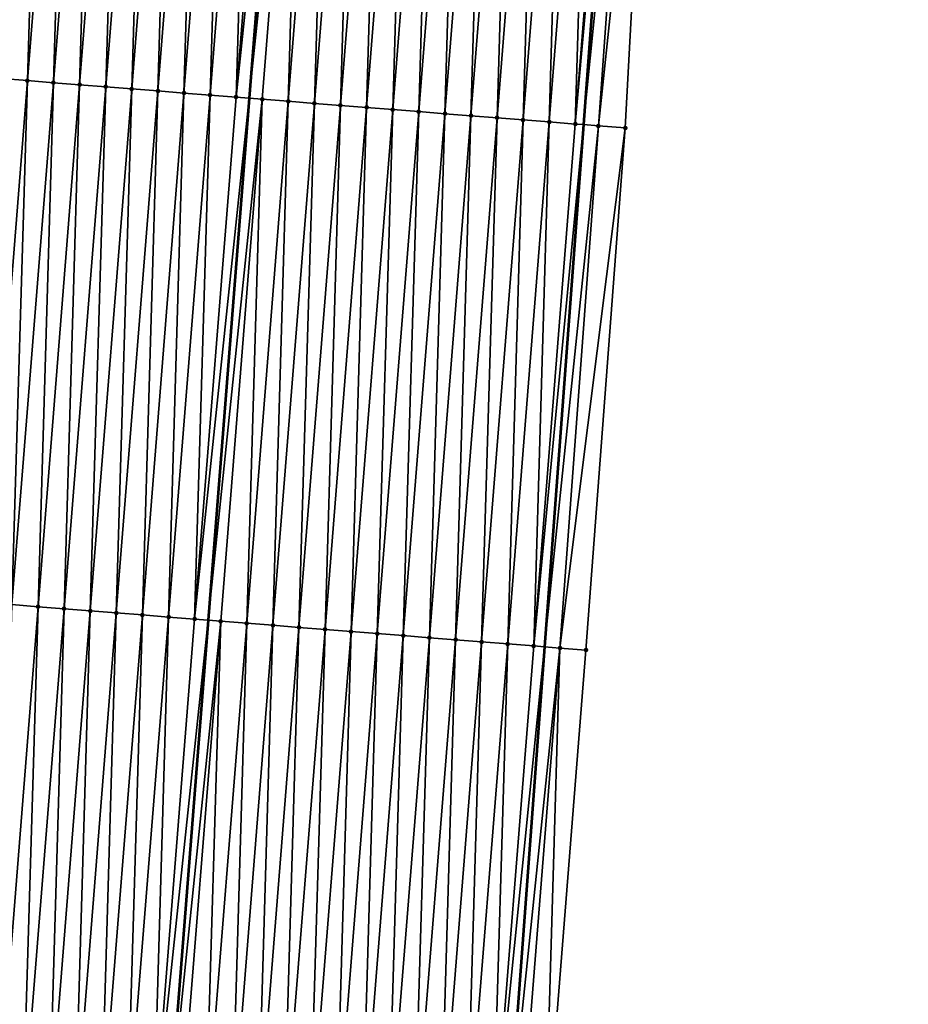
# Model space of a CAD drawing. Header units: feet. Extents: x 2017424 to 2024169, y 808042 to 818730.
# Tile 60 of 256: x 2023557 to 2023590, y 809930 to 809967. Entities that reach past the tile are written whole.
import ezdxf

# ---------------------------------------------------------------- set-up
doc = ezdxf.new("R2010")
doc.units = ezdxf.units.FT
doc.header["$MEASUREMENT"] = 0
for name, color, linetype, lineweight in [('EP_Travel Lane', 172, 'Continuous', 53), ('NB-Road Shots', 141, 'Continuous', 100), ('NB-Road X-Section', 40, 'Continuous', 13), ('STRIPING', 60, 'Continuous', 53)]:
    doc.layers.add(name, color=color, linetype=linetype, lineweight=lineweight)
doc.layers.add('I-77-MM15-17_NB-Surface-BORDER', color=7, linetype='Continuous')
doc.layers.add('I-77-MM15-17_NB-Surface-TIN', color=7, linetype='Continuous')

msp = doc.modelspace()

# ---------------------------------------------------------------- linework, layer by layer
at = {"layer": 'EP_Travel Lane'}
msp.add_polyline3d([(2023587.38081022, 810082.9393545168, 279.6303487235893), (2023585.718211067, 810063.0146571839, 279.1370583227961), (2023584.05558779, 810043.0896707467, 278.6548843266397), (2023582.513343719, 810023.2538621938, 278.1938752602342), (2023581.029418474, 810003.3140745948, 277.7291215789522), (2023579.545464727, 809983.3739040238, 277.2828828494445), (2023578.061524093, 809963.4339096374, 276.828121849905), (2023576.577568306, 809943.4937116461, 276.3832044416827), (2023575.093594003, 809923.5532648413, 275.9503223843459), (2023573.609587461, 809903.6123848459, 275.5384094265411), (2023572.125566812, 809883.6713152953, 275.1356553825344), (2023570.641507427, 809863.7297252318, 274.7580689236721), (2023569.15742506, 809843.7878263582, 274.3954352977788), (2023567.592539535, 809823.9393557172, 274.0622210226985), (2023565.968392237, 809804.0075395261, 273.7478977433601), (2023564.344225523, 809784.0754850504, 273.449519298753), (2023562.720081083, 809764.1437039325, 273.1328310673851)], dxfattribs=at)
at = {"layer": 'I-77-MM15-17_NB-Surface-BORDER', "color": 3, "linetype": 'Continuous', "lineweight": -3}
msp.add_polyline3d([(2023590.47309089, 810082.6807378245, 279.5483229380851), (2023588.793050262, 810062.7580426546, 279.0347510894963), (2023586.116415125, 810042.9178206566, 278.5810172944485), (2023584.503194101, 810023.0967757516, 278.1300830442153), (2023581.91952428, 810003.2438010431, 277.7008351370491), (2023580.737764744, 809983.2798798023, 277.2398256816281), (2023579.660353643, 809963.3079104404, 276.7663564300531), (2023578.156046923, 809943.36929621, 276.3231883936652), (2023576.569221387, 809923.4369396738, 275.8950075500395), (2023575.979260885, 809903.4254619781, 275.4553120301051), (2023575.389275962, 809883.413677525, 275.030450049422), (2023573.802363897, 809863.4802340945, 274.6548588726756), (2023571.218523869, 809843.6251213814, 274.3290665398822), (2023569.688583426, 809823.7818453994, 274.0004368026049), (2023567.184098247, 809803.9160691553, 273.7196817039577), (2023565.676787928, 809783.975177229, 273.4215958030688), (2023564.169498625, 809764.0345633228, 273.1048966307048)], dxfattribs=at)
at = {"layer": 'I-77-MM15-17_NB-Surface-TIN', "color": 128, "linetype": 'Continuous', "lineweight": -3}
for points in [[(2023555.817615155, 809965.1943245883, 277.3298748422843), (2023557.404419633, 809985.1264165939, 277.7708512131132), (2023556.40753803, 809985.205329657, 277.7924520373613)], [(2023555.817615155, 809965.1943245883, 277.3298748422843), (2023556.81449568, 809965.1153980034, 277.3089283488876), (2023557.404419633, 809985.1264165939, 277.7708512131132)], [(2023556.81449568, 809965.1153980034, 277.3089283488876), (2023558.401298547, 809985.0474697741, 277.7508839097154), (2023557.404419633, 809985.1264165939, 277.7708512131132)], [(2023556.81449568, 809965.1153980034, 277.3089283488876), (2023557.811370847, 809965.0364041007, 277.2912394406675), (2023558.401298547, 809985.0474697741, 277.7508839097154)], [(2023557.811370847, 809965.0364041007, 277.2912394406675), (2023559.398173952, 809984.9684788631, 277.7330502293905), (2023558.401298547, 809985.0474697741, 277.7508839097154)], [(2023557.811370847, 809965.0364041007, 277.2912394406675), (2023558.808244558, 809964.9573919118, 277.2744354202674), (2023559.398173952, 809984.9684788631, 277.7330502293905)], [(2023558.808244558, 809964.9573919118, 277.2744354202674), (2023560.395049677, 809984.8894919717, 277.715022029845), (2023559.398173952, 809984.9684788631, 277.7330502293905)], [(2023558.808244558, 809964.9573919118, 277.2744354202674), (2023559.805125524, 809964.8784708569, 277.2532213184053), (2023560.395049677, 809984.8894919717, 277.715022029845)], [(2023559.805125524, 809964.8784708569, 277.2532213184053), (2023561.39192888, 809984.8105487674, 277.6948797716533), (2023560.395049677, 809984.8894919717, 277.715022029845)], [(2023559.805125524, 809964.8784708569, 277.2532213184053), (2023560.802011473, 809964.7996123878, 277.2289786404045), (2023561.39192888, 809984.8105487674, 277.6948797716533)], [(2023560.802011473, 809964.7996123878, 277.2289786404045), (2023562.388811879, 809984.7316532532, 277.6724297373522), (2023561.39192888, 809984.8105487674, 277.6948797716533)], [(2023560.802011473, 809964.7996123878, 277.2289786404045), (2023561.798898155, 809964.7207631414, 277.2042896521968), (2023562.388811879, 809984.7316532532, 277.6724297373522)], [(2023561.798898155, 809964.7207631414, 277.2042896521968), (2023563.38569832, 809984.6528009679, 277.6478878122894), (2023562.388811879, 809984.7316532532, 277.6724297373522)], [(2023561.798898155, 809964.7207631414, 277.2042896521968), (2023562.795780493, 809964.641859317, 277.1822417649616), (2023563.38569832, 809984.6528009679, 277.6478878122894)], [(2023562.795780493, 809964.641859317, 277.1822417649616), (2023564.382581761, 809984.5739109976, 277.6251695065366), (2023563.38569832, 809984.6528009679, 277.6478878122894)], [(2023562.795780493, 809964.641859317, 277.1822417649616), (2023563.79265718, 809964.5628845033, 277.163629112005), (2023564.382581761, 809984.5739109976, 277.6251695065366)], [(2023563.79265718, 809964.5628845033, 277.163629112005), (2023565.379457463, 809984.4949238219, 277.6071550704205), (2023564.382581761, 809984.5739109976, 277.6251695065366)], [(2023563.79265718, 809964.5628845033, 277.163629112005), (2023564.78953025, 809964.4838642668, 277.1472145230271), (2023565.379457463, 809984.4949238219, 277.6071550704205)], [(2023564.78953025, 809964.4838642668, 277.1472145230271), (2023566.376330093, 809984.4158980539, 277.591008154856), (2023565.379457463, 809984.4949238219, 277.6071550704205)], [(2023564.78953025, 809964.4838642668, 277.1472145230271), (2023566.862422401, 809984.3773766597, 277.5825126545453), (2023566.376330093, 809984.4158980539, 277.591008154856)], [(2023564.78953025, 809964.4838642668, 277.1472145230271), (2023565.291768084, 809964.4440509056, 277.1390370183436), (2023566.862422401, 809984.3773766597, 277.5825126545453)], [(2023567.373204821, 809984.336898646, 277.5735856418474), (2023566.862422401, 809984.3773766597, 277.5825126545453), (2023565.291768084, 809964.4440509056, 277.1390370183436)], [(2023565.786403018, 809964.4048402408, 277.1309833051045), (2023567.373204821, 809984.336898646, 277.5735856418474), (2023565.291768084, 809964.4440509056, 277.1390370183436)], [(2023565.786403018, 809964.4048402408, 277.1309833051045), (2023566.783278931, 809964.3258557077, 277.1128409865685), (2023567.373204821, 809984.336898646, 277.5735856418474)], [(2023566.783278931, 809964.3258557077, 277.1128409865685), (2023568.370083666, 809984.2579509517, 277.5536606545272), (2023567.373204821, 809984.336898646, 277.5735856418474)], [(2023566.783278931, 809964.3258557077, 277.1128409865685), (2023567.780162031, 809964.2469614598, 277.0903296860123), (2023568.370083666, 809984.2579509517, 277.5536606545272)], [(2023567.780162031, 809964.2469614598, 277.0903296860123), (2023569.366966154, 809984.1790490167, 277.5315213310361), (2023568.370083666, 809984.2579509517, 277.5536606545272)], [(2023567.780162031, 809964.2469614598, 277.0903296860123), (2023568.777047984, 809964.1681030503, 277.0660841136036), (2023569.366966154, 809984.1790490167, 277.5315213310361)], [(2023568.777047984, 809964.1681030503, 277.0660841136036), (2023570.363848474, 809984.1001449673, 277.5094843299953), (2023569.366966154, 809984.1790490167, 277.5315213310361)], [(2023568.777047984, 809964.1681030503, 277.0660841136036), (2023569.773930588, 809964.0892025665, 277.0438745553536), (2023570.363848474, 809984.1001449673, 277.5094843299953)], [(2023569.773930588, 809964.0892025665, 277.0438745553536), (2023571.360727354, 809984.0211977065, 277.4895383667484), (2023570.363848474, 809984.1001449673, 277.5094843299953)], [(2023569.773930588, 809964.0892025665, 277.0438745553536), (2023570.7708108, 809964.0102720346, 277.0231190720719), (2023571.360727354, 809984.0211977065, 277.4895383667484)], [(2023570.7708108, 809964.0102720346, 277.0231190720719), (2023572.357604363, 809983.94222695, 277.4707293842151), (2023571.360727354, 809984.0211977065, 277.4895383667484)], [(2023570.7708108, 809964.0102720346, 277.0231190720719), (2023571.767692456, 809963.9313596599, 277.0014849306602), (2023572.357604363, 809983.94222695, 277.4707293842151)], [(2023571.767692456, 809963.9313596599, 277.0014849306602), (2023573.354483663, 809983.8632849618, 277.4505282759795), (2023572.357604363, 809983.94222695, 277.4707293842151)], [(2023571.767692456, 809963.9313596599, 277.0014849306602), (2023572.764577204, 809963.8524861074, 276.977972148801), (2023573.354483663, 809983.8632849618, 277.4505282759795)], [(2023572.764577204, 809963.8524861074, 276.977972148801), (2023574.351367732, 809983.7844028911, 277.4274276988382), (2023573.354483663, 809983.8632849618, 277.4505282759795)], [(2023572.764577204, 809963.8524861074, 276.977972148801), (2023573.761464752, 809963.77364772, 276.9527576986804), (2023574.351367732, 809983.7844028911, 277.4274276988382)], [(2023573.761464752, 809963.77364772, 276.9527576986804), (2023575.348254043, 809983.7055489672, 277.4029650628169), (2023574.351367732, 809983.7844028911, 277.4274276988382)], [(2023573.761464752, 809963.77364772, 276.9527576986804), (2023574.758355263, 809963.6948465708, 276.9257412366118), (2023575.348254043, 809983.7055489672, 277.4029650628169)], [(2023574.758355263, 809963.6948465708, 276.9257412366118), (2023576.345141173, 809983.6267053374, 277.3780042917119), (2023575.348254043, 809983.7055489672, 277.4029650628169)], [(2023574.758355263, 809963.6948465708, 276.9257412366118), (2023575.755248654, 809963.6160815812, 276.8969749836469), (2023576.345141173, 809983.6267053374, 277.3780042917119)], [(2023575.755248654, 809963.6160815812, 276.8969749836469), (2023577.342031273, 809983.5478990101, 277.351238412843), (2023576.345141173, 809983.6267053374, 277.3780042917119)], [(2023575.755248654, 809963.6160815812, 276.8969749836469), (2023576.75214459, 809963.5373485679, 276.8666613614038), (2023577.342031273, 809983.5478990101, 277.351238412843)], [(2023576.75214459, 809963.5373485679, 276.8666613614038), (2023578.338925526, 809983.4691448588, 277.3219476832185), (2023577.342031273, 809983.5478990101, 277.351238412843)], [(2023576.75214459, 809963.5373485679, 276.8666613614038), (2023577.749043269, 809963.4586499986, 276.8346809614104), (2023578.338925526, 809983.4691448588, 277.3219476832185)], [(2023577.749043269, 809963.4586499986, 276.8346809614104), (2023579.335824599, 809983.3904512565, 277.2897269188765), (2023578.338925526, 809983.4691448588, 277.3219476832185)], [(2023577.749043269, 809963.4586499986, 276.8346809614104), (2023579.545464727, 809983.3739040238, 277.2828828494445), (2023579.335824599, 809983.3904512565, 277.2897269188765)], [(2023577.749043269, 809963.4586499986, 276.8346809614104), (2023578.061524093, 809963.4339096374, 276.828121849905), (2023579.545464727, 809983.3739040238, 277.2828828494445)], [(2023580.059860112, 809983.333301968, 277.2660895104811), (2023579.545464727, 809983.3739040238, 277.2828828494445), (2023578.061524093, 809963.4339096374, 276.828121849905)], [(2023580.059860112, 809983.333301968, 277.2660895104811), (2023578.061524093, 809963.4339096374, 276.828121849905), (2023578.634347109, 809963.3885569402, 276.8160980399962)], [(2023580.737764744, 809983.2798798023, 277.2398256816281), (2023580.059860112, 809983.333301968, 277.2660895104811), (2023578.634347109, 809963.3885569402, 276.8160980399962)], [(2023580.737764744, 809983.2798798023, 277.2398256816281), (2023578.634347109, 809963.3885569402, 276.8160980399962), (2023579.660353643, 809963.3079104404, 276.7663564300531)], [(2023555.227677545, 809945.1831344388, 276.8762536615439), (2023556.81449568, 809965.1153980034, 277.3089283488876), (2023555.817615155, 809965.1943245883, 277.3298748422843)], [(2023555.227677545, 809945.1831344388, 276.8762536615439), (2023556.224553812, 809945.1041543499, 276.8578960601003), (2023556.81449568, 809965.1153980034, 277.3089283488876)], [(2023556.224553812, 809945.1041543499, 276.8578960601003), (2023557.811370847, 809965.0364041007, 277.2912394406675), (2023556.81449568, 809965.1153980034, 277.3089283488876)], [(2023556.224553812, 809945.1041543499, 276.8578960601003), (2023557.221431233, 809945.0251887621, 276.8388367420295), (2023557.811370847, 809965.0364041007, 277.2912394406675)], [(2023557.221431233, 809945.0251887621, 276.8388367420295), (2023558.808244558, 809964.9573919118, 277.2744354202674), (2023557.811370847, 809965.0364041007, 277.2912394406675)], [(2023557.221431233, 809945.0251887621, 276.8388367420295), (2023558.21831462, 809944.9462981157, 276.8161509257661), (2023558.808244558, 809964.9573919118, 277.2744354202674)], [(2023558.21831462, 809944.9462981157, 276.8161509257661), (2023559.805125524, 809964.8784708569, 277.2532213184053), (2023558.808244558, 809964.9573919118, 277.2744354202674)], [(2023558.21831462, 809944.9462981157, 276.8161509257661), (2023559.21520177, 809944.8674547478, 276.791177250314), (2023559.805125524, 809964.8784708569, 277.2532213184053)], [(2023559.21520177, 809944.8674547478, 276.791177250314), (2023560.802011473, 809964.7996123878, 277.2289786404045), (2023559.805125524, 809964.8784708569, 277.2532213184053)], [(2023559.21520177, 809944.8674547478, 276.791177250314), (2023560.212089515, 809944.7886188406, 276.765842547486), (2023560.802011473, 809964.7996123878, 277.2289786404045)], [(2023560.212089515, 809944.7886188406, 276.765842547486), (2023561.798898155, 809964.7207631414, 277.2042896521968), (2023560.802011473, 809964.7996123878, 277.2289786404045)], [(2023560.212089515, 809944.7886188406, 276.765842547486), (2023561.208976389, 809944.7097719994, 276.7410369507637), (2023561.798898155, 809964.7207631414, 277.2042896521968)], [(2023561.208976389, 809944.7097719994, 276.7410369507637), (2023562.795780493, 809964.641859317, 277.1822417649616), (2023561.798898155, 809964.7207631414, 277.2042896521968)], [(2023561.208976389, 809944.7097719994, 276.7410369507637), (2023562.20585805, 809944.6308596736, 276.7194002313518), (2023562.795780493, 809964.641859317, 277.1822417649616)], [(2023562.20585805, 809944.6308596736, 276.7194002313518), (2023563.79265718, 809964.5628845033, 277.163629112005), (2023562.795780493, 809964.641859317, 277.1822417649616)], [(2023562.20585805, 809944.6308596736, 276.7194002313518), (2023563.202732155, 809944.5518524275, 276.7023567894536), (2023563.79265718, 809964.5628845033, 277.163629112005)], [(2023563.202732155, 809944.5518524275, 276.7023567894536), (2023564.78953025, 809964.4838642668, 277.1472145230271), (2023563.79265718, 809964.5628845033, 277.163629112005)], [(2023563.202732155, 809944.5518524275, 276.7023567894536), (2023565.291768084, 809964.4440509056, 277.1390370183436), (2023564.78953025, 809964.4838642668, 277.1472145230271)], [(2023563.202732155, 809944.5518524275, 276.7023567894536), (2023563.7211171, 809944.5107674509, 276.6935124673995), (2023565.291768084, 809964.4440509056, 277.1390370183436)], [(2023565.786403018, 809964.4048402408, 277.1309833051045), (2023565.291768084, 809964.4440509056, 277.1390370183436), (2023563.7211171, 809944.5107674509, 276.6935124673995)], [(2023564.1996062, 809944.4728444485, 276.6853488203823), (2023565.786403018, 809964.4048402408, 277.1309833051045), (2023563.7211171, 809944.5107674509, 276.6935124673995)], [(2023564.1996062, 809944.4728444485, 276.6853488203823), (2023565.196485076, 809944.3938971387, 276.6654050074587), (2023565.786403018, 809964.4048402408, 277.1309833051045)], [(2023565.196485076, 809944.3938971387, 276.6654050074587), (2023566.783278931, 809964.3258557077, 277.1128409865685), (2023565.786403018, 809964.4048402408, 277.1309833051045)], [(2023565.196485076, 809944.3938971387, 276.6654050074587), (2023566.1933707, 809944.3150345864, 276.641359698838), (2023566.783278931, 809964.3258557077, 277.1128409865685)], [(2023566.1933707, 809944.3150345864, 276.641359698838), (2023567.780162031, 809964.2469614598, 277.0903296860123), (2023566.783278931, 809964.3258557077, 277.1128409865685)], [(2023566.1933707, 809944.3150345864, 276.641359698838), (2023567.19025805, 809944.236193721, 276.616264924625), (2023567.780162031, 809964.2469614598, 277.0903296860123)], [(2023567.19025805, 809944.236193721, 276.616264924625), (2023568.777047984, 809964.1681030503, 277.0660841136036), (2023567.780162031, 809964.2469614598, 277.0903296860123)], [(2023567.19025805, 809944.236193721, 276.616264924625), (2023568.187138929, 809944.1572715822, 276.5951030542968), (2023568.777047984, 809964.1681030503, 277.0660841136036)], [(2023568.187138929, 809944.1572715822, 276.5951030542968), (2023569.773930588, 809964.0892025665, 277.0438745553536), (2023568.777047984, 809964.1681030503, 277.0660841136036)], [(2023568.187138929, 809944.1572715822, 276.5951030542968), (2023569.184015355, 809944.0782934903, 276.5766488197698), (2023569.773930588, 809964.0892025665, 277.0438745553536)], [(2023569.184015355, 809944.0782934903, 276.5766488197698), (2023570.7708108, 809964.0102720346, 277.0231190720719), (2023569.773930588, 809964.0892025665, 277.0438745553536)], [(2023569.184015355, 809944.0782934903, 276.5766488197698), (2023570.180895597, 809943.99936334, 276.5558746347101), (2023570.7708108, 809964.0102720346, 277.0231190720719)], [(2023570.180895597, 809943.99936334, 276.5558746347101), (2023571.767692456, 809963.9313596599, 277.0014849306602), (2023570.7708108, 809964.0102720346, 277.0231190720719)], [(2023570.180895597, 809943.99936334, 276.5558746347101), (2023571.177779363, 809943.920477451, 276.53295860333), (2023571.767692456, 809963.9313596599, 277.0014849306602)], [(2023571.177779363, 809943.920477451, 276.53295860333), (2023572.764577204, 809963.8524861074, 276.977972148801), (2023571.767692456, 809963.9313596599, 277.0014849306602)], [(2023571.177779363, 809943.920477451, 276.53295860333), (2023572.174665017, 809943.8416152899, 276.5088943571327), (2023572.764577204, 809963.8524861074, 276.977972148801)], [(2023572.174665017, 809943.8416152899, 276.5088943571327), (2023573.761464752, 809963.77364772, 276.9527576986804), (2023572.764577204, 809963.8524861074, 276.977972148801)], [(2023572.174665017, 809943.8416152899, 276.5088943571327), (2023573.171552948, 809943.7627817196, 276.4834465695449), (2023573.761464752, 809963.77364772, 276.9527576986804)], [(2023573.171552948, 809943.7627817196, 276.4834465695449), (2023574.758355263, 809963.6948465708, 276.9257412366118), (2023573.761464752, 809963.77364772, 276.9527576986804)], [(2023573.171552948, 809943.7627817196, 276.4834465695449), (2023574.168440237, 809943.683940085, 276.4583890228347), (2023574.758355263, 809963.6948465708, 276.9257412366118)], [(2023574.168440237, 809943.683940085, 276.4583890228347), (2023575.755248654, 809963.6160815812, 276.8969749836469), (2023574.758355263, 809963.6948465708, 276.9257412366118)], [(2023574.168440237, 809943.683940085, 276.4583890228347), (2023575.165331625, 809943.6051499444, 276.4308396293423), (2023575.755248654, 809963.6160815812, 276.8969749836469)], [(2023575.165331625, 809943.6051499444, 276.4308396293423), (2023576.75214459, 809963.5373485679, 276.8666613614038), (2023575.755248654, 809963.6160815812, 276.8969749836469)], [(2023575.165331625, 809943.6051499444, 276.4308396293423), (2023576.162230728, 809943.5264567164, 276.3986005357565), (2023576.75214459, 809963.5373485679, 276.8666613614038)], [(2023576.162230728, 809943.5264567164, 276.3986005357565), (2023577.749043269, 809963.4586499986, 276.8346809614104), (2023576.75214459, 809963.5373485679, 276.8666613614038)], [(2023576.162230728, 809943.5264567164, 276.3986005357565), (2023578.061524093, 809963.4339096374, 276.828121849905), (2023577.749043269, 809963.4586499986, 276.8346809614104)], [(2023576.162230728, 809943.5264567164, 276.3986005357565), (2023576.577568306, 809943.4937116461, 276.3832044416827), (2023578.061524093, 809963.4339096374, 276.828121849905)], [(2023578.634347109, 809963.3885569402, 276.8160980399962), (2023578.061524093, 809963.4339096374, 276.828121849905), (2023576.577568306, 809943.4937116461, 276.3832044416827)], [(2023578.634347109, 809963.3885569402, 276.8160980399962), (2023576.577568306, 809943.4937116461, 276.3832044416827), (2023577.159137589, 809943.4478609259, 276.3616463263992)], [(2023579.660353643, 809963.3079104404, 276.7663564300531), (2023578.634347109, 809963.3885569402, 276.8160980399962), (2023577.159137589, 809943.4478609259, 276.3616463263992)], [(2023579.660353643, 809963.3079104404, 276.7663564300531), (2023577.159137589, 809943.4478609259, 276.3616463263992), (2023578.156046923, 809943.36929621, 276.3231883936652)], [(2023555.634624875, 809925.0930731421, 276.3990024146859), (2023557.221431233, 809945.0251887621, 276.8388367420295), (2023556.224553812, 809945.1041543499, 276.8578960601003)], [(2023555.634624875, 809925.0930731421, 276.3990024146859), (2023556.631504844, 809925.0141395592, 276.3783941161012), (2023557.221431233, 809945.0251887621, 276.8388367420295)], [(2023556.631504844, 809925.0141395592, 276.3783941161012), (2023558.21831462, 809944.9462981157, 276.8161509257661), (2023557.221431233, 809945.0251887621, 276.8388367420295)], [(2023556.631504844, 809925.0141395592, 276.3783941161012), (2023557.6283895, 809924.935264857, 276.3549365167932), (2023558.21831462, 809944.9462981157, 276.8161509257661)], [(2023557.6283895, 809924.935264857, 276.3549365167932), (2023559.21520177, 809944.8674547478, 276.791177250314), (2023558.21831462, 809944.9462981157, 276.8161509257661)], [(2023557.6283895, 809924.935264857, 276.3549365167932), (2023558.625279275, 809924.8564544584, 276.3283672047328), (2023559.21520177, 809944.8674547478, 276.791177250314)], [(2023558.625279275, 809924.8564544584, 276.3283672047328), (2023560.212089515, 809944.7886188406, 276.765842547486), (2023559.21520177, 809944.8674547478, 276.791177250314)], [(2023558.625279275, 809924.8564544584, 276.3283672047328), (2023559.622164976, 809924.7775928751, 276.3042747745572), (2023560.212089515, 809944.7886188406, 276.765842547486)], [(2023559.622164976, 809924.7775928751, 276.3042747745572), (2023561.208976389, 809944.7097719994, 276.7410369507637), (2023560.212089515, 809944.7886188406, 276.765842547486)], [(2023559.622164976, 809924.7775928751, 276.3042747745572), (2023560.619044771, 809924.6986571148, 276.2837718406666), (2023561.208976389, 809944.7097719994, 276.7410369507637)], [(2023560.619044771, 809924.6986571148, 276.2837718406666), (2023562.20585805, 809944.6308596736, 276.7194002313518), (2023561.208976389, 809944.7097719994, 276.7410369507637)], [(2023560.619044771, 809924.6986571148, 276.2837718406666), (2023561.615920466, 809924.619669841, 276.2657616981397), (2023562.20585805, 809944.6308596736, 276.7194002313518)], [(2023561.615920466, 809924.619669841, 276.2657616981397), (2023563.202732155, 809944.5518524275, 276.7023567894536), (2023562.20585805, 809944.6308596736, 276.7194002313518)], [(2023561.615920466, 809924.619669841, 276.2657616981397), (2023563.7211171, 809944.5107674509, 276.6935124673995), (2023563.202732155, 809944.5518524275, 276.7023567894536)], [(2023561.615920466, 809924.619669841, 276.2657616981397), (2023562.150453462, 809924.5773234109, 276.2557583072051), (2023563.7211171, 809944.5107674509, 276.6935124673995)], [(2023564.1996062, 809944.4728444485, 276.6853488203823), (2023563.7211171, 809944.5107674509, 276.6935124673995), (2023562.150453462, 809924.5773234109, 276.2557583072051)], [(2023562.612797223, 809924.5406959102, 276.2471058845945), (2023564.1996062, 809944.4728444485, 276.6853488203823), (2023562.150453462, 809924.5773234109, 276.2557583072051)], [(2023562.612797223, 809924.5406959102, 276.2471058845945), (2023563.609681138, 809924.4618119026, 276.2240985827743), (2023564.1996062, 809944.4728444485, 276.6853488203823)], [(2023563.609681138, 809924.4618119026, 276.2240985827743), (2023565.196485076, 809944.3938971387, 276.6654050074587), (2023564.1996062, 809944.4728444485, 276.6853488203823)], [(2023563.609681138, 809924.4618119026, 276.2240985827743), (2023564.606562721, 809924.3828985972, 276.2025090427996), (2023565.196485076, 809944.3938971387, 276.6654050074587)], [(2023564.606562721, 809924.3828985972, 276.2025090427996), (2023566.1933707, 809944.3150345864, 276.641359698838), (2023565.196485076, 809944.3938971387, 276.6654050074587)], [(2023564.606562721, 809924.3828985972, 276.2025090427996), (2023565.603442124, 809924.3039579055, 276.1822447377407), (2023566.1933707, 809944.3150345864, 276.641359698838)], [(2023565.603442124, 809924.3039579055, 276.1822447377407), (2023567.19025805, 809944.236193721, 276.616264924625), (2023566.1933707, 809944.3150345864, 276.641359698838)], [(2023565.603442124, 809924.3039579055, 276.1822447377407), (2023566.600321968, 809924.2250227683, 276.1617116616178), (2023567.19025805, 809944.236193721, 276.616264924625)], [(2023566.600321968, 809924.2250227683, 276.1617116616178), (2023568.187138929, 809944.1572715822, 276.5951030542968), (2023567.19025805, 809944.236193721, 276.616264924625)], [(2023566.600321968, 809924.2250227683, 276.1617116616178), (2023567.597199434, 809924.1460577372, 276.1426251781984), (2023568.187138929, 809944.1572715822, 276.5951030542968)], [(2023567.597199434, 809924.1460577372, 276.1426251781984), (2023569.184015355, 809944.0782934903, 276.5766488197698), (2023568.187138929, 809944.1572715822, 276.5951030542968)], [(2023567.597199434, 809924.1460577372, 276.1426251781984), (2023568.59408056, 809924.0671386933, 276.1213133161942), (2023569.184015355, 809944.0782934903, 276.5766488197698)], [(2023568.59408056, 809924.0671386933, 276.1213133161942), (2023570.180895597, 809943.99936334, 276.5558746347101), (2023569.184015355, 809944.0782934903, 276.5766488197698)], [(2023568.59408056, 809924.0671386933, 276.1213133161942), (2023569.590966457, 809923.9882795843, 276.0971011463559), (2023570.180895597, 809943.99936334, 276.5558746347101)], [(2023569.590966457, 809923.9882795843, 276.0971011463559), (2023571.177779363, 809943.920477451, 276.53295860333), (2023570.180895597, 809943.99936334, 276.5558746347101)], [(2023569.590966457, 809923.9882795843, 276.0971011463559), (2023570.587852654, 809923.9094242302, 276.0727072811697), (2023571.177779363, 809943.920477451, 276.53295860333)], [(2023570.587852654, 809923.9094242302, 276.0727072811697), (2023572.174665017, 809943.8416152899, 276.5088943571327), (2023571.177779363, 809943.920477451, 276.53295860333)], [(2023570.587852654, 809923.9094242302, 276.0727072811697), (2023571.584739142, 809923.8305725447, 276.048135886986), (2023572.174665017, 809943.8416152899, 276.5088943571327)], [(2023571.584739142, 809923.8305725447, 276.048135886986), (2023573.171552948, 809943.7627817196, 276.4834465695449), (2023572.174665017, 809943.8416152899, 276.5088943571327)], [(2023571.584739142, 809923.8305725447, 276.048135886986), (2023572.58162559, 809923.7517203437, 276.0235894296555), (2023573.171552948, 809943.7627817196, 276.4834465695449)], [(2023572.58162559, 809923.7517203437, 276.0235894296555), (2023574.168440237, 809943.683940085, 276.4583890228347), (2023573.171552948, 809943.7627817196, 276.4834465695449)], [(2023572.58162559, 809923.7517203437, 276.0235894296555), (2023573.578510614, 809923.6728502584, 275.9999084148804), (2023574.168440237, 809943.683940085, 276.4583890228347)], [(2023573.578510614, 809923.6728502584, 275.9999084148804), (2023575.165331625, 809943.6051499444, 276.4308396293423), (2023574.168440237, 809943.683940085, 276.4583890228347)], [(2023573.578510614, 809923.6728502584, 275.9999084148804), (2023574.575405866, 809923.5941086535, 275.9700101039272), (2023575.165331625, 809943.6051499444, 276.4308396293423)], [(2023574.575405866, 809923.5941086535, 275.9700101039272), (2023576.162230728, 809943.5264567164, 276.3986005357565), (2023575.165331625, 809943.6051499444, 276.4308396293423)], [(2023574.575405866, 809923.5941086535, 275.9700101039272), (2023576.577568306, 809943.4937116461, 276.3832044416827), (2023576.162230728, 809943.5264567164, 276.3986005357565)], [(2023574.575405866, 809923.5941086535, 275.9700101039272), (2023575.093594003, 809923.5532648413, 275.9503223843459), (2023576.577568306, 809943.4937116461, 276.3832044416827)], [(2023577.159137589, 809943.4478609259, 276.3616463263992), (2023576.577568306, 809943.4937116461, 276.3832044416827), (2023575.093594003, 809923.5532648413, 275.9503223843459)], [(2023575.572314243, 809923.5155319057, 275.9321341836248), (2023577.159137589, 809943.4478609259, 276.3616463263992), (2023575.093594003, 809923.5532648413, 275.9503223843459)], [(2023575.572314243, 809923.5155319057, 275.9321341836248), (2023576.569221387, 809923.4369396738, 275.8950075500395), (2023577.159137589, 809943.4478609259, 276.3616463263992)], [(2023576.569221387, 809923.4369396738, 275.8950075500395), (2023578.156046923, 809943.36929621, 276.3231883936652), (2023577.159137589, 809943.4478609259, 276.3616463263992)]]:
    msp.add_3dface(points, dxfattribs=at)
at = {"layer": 'NB-Road Shots', "lineweight": 100}
for p in [(2023556.81449568, 809965.1153980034, 277.3089283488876), (2023557.811370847, 809965.0364041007, 277.2912394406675), (2023558.808244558, 809964.9573919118, 277.2744354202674), (2023559.805125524, 809964.8784708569, 277.2532213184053), (2023560.802011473, 809964.7996123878, 277.2289786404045), (2023561.798898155, 809964.7207631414, 277.2042896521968), (2023562.795780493, 809964.641859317, 277.1822417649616), (2023563.79265718, 809964.5628845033, 277.163629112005), (2023564.78953025, 809964.4838642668, 277.1472145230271), (2023565.786403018, 809964.4048402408, 277.1309833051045), (2023566.783278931, 809964.3258557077, 277.1128409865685), (2023567.780162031, 809964.2469614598, 277.0903296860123), (2023568.777047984, 809964.1681030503, 277.0660841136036), (2023569.773930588, 809964.0892025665, 277.0438745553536), (2023570.7708108, 809964.0102720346, 277.0231190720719), (2023571.767692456, 809963.9313596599, 277.0014849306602), (2023572.764577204, 809963.8524861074, 276.977972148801), (2023573.761464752, 809963.77364772, 276.9527576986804), (2023574.758355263, 809963.6948465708, 276.9257412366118), (2023575.755248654, 809963.6160815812, 276.8969749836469), (2023576.75214459, 809963.5373485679, 276.8666613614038), (2023577.749043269, 809963.4586499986, 276.8346809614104), (2023578.634347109, 809963.3885569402, 276.8160980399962), (2023579.660353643, 809963.3079104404, 276.7663564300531), (2023557.221431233, 809945.0251887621, 276.8388367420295), (2023558.21831462, 809944.9462981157, 276.8161509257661), (2023559.21520177, 809944.8674547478, 276.791177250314), (2023560.212089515, 809944.7886188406, 276.765842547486), (2023561.208976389, 809944.7097719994, 276.7410369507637), (2023562.20585805, 809944.6308596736, 276.7194002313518), (2023563.202732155, 809944.5518524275, 276.7023567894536), (2023564.1996062, 809944.4728444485, 276.6853488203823), (2023565.196485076, 809944.3938971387, 276.6654050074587), (2023566.1933707, 809944.3150345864, 276.641359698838), (2023567.19025805, 809944.236193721, 276.616264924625), (2023568.187138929, 809944.1572715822, 276.5951030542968), (2023569.184015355, 809944.0782934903, 276.5766488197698), (2023570.180895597, 809943.99936334, 276.5558746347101), (2023571.177779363, 809943.920477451, 276.53295860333), (2023572.174665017, 809943.8416152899, 276.5088943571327), (2023573.171552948, 809943.7627817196, 276.4834465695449), (2023574.168440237, 809943.683940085, 276.4583890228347), (2023575.165331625, 809943.6051499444, 276.4308396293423), (2023576.162230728, 809943.5264567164, 276.3986005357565), (2023577.159137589, 809943.4478609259, 276.3616463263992), (2023578.156046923, 809943.36929621, 276.3231883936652)]:
    msp.add_point(p, dxfattribs=at)
at = {"layer": 'NB-Road X-Section', "extrusion": (0.07934239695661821, 0.9966319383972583, 0.02072591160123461), "elevation": 967796.6985135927, "flags": 128}
msp.add_lwpolyline([(-1952919.185471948, -19785.95258204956), (-1952918.15630131, -19785.90282975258), (-1952917.268227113, -19785.88424283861), (-1952916.268227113, -19785.8522555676), (-1952915.268227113, -19785.82193543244), (-1952914.268227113, -19785.79316299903), (-1952913.268227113, -19785.76614073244), (-1952912.268227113, -19785.74092086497), (-1952911.268227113, -19785.71740303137), (-1952910.268227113, -19785.69576424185), (-1952909.268227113, -19785.67500429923), (-1952908.268227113, -19785.65278996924), (-1952907.268227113, -19785.62853918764), (-1952906.268227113, -19785.60602305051), (-1952905.268227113, -19785.58787683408), (-1952904.268227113, -19785.57164212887), (-1952903.268227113, -19785.5552240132), (-1952902.268227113, -19785.5366073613), (-1952901.268227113, -19785.51455473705), (-1952900.268227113, -19785.4898604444), (-1952899.268227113, -19785.46561255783), (-1952898.268227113, -19785.4443938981), (-1952897.268227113, -19785.42758626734), (-1952896.268227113, -19785.40989355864), (-1952895.268227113, -19785.38894256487), (-1952894.268227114, -19785.36554320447), (-1952893.268227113, -19785.34532737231), (-1952892.736201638, -19785.34045239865), (-1952892.552011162, -19785.34013610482), (-1952892.268227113, -19785.34117074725), (-1952892.123534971, -19785.34231751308), (-1952891.268227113, -19785.35729600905), (-1952890.268227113, -19785.37976652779), (-1952889.268227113, -19785.40082222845), (-1952888.268227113, -19785.41741310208), (-1952887.268227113, -19785.43192721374), (-1952886.268227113, -19785.45290407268), (-1952885.268227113, -19785.47531711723), (-1952884.268227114, -19785.50031357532), (-1952883.268227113, -19785.52259293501), (-1952882.268227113, -19785.54165018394), (-1952881.268227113, -19785.55681011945), (-1952880.268227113, -19785.58608721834), (-1952879.268227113, -19785.62687310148), (-1952878.268227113, -19785.65551542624), (-1952877.268227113, -19785.68625974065), (-1952876.268227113, -19785.71476975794), (-1952876.094487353, -19785.71926904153)], dxfattribs=at)
at = {"layer": 'NB-Road X-Section', "extrusion": (0.07934240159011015, 0.9966319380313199, 0.02072591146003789), "elevation": 967776.7075932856, "flags": 128}
msp.add_lwpolyline([(-1952919.263726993, -19785.98128950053), (-1952918.263726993, -19785.94282330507), (-1952917.263726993, -19785.90586115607), (-1952916.263726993, -19785.87361513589), (-1952915.263726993, -19785.84605982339), (-1952914.263726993, -19785.82099689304), (-1952913.263726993, -19785.79554363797), (-1952912.263726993, -19785.77147422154), (-1952911.263726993, -19785.74855326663), (-1952910.263726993, -19785.72777461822), (-1952909.263726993, -19785.70931641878), (-1952908.263726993, -19785.68815000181), (-1952907.263726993, -19785.66304983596), (-1952906.263726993, -19785.63899936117), (-1952905.263726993, -19785.61905126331), (-1952904.263726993, -19785.60203964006), (-1952903.263726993, -19785.58499253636), (-1952902.263726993, -19785.56335116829), (-1952901.263726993, -19785.53854024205), (-1952900.263726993, -19785.51320009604), (-1952899.263726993, -19785.48822105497), (-1952898.263726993, -19785.46553036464), (-1952897.263726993, -19785.44646695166), (-1952896.263726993, -19785.42810540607), (-1952895.263726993, -19785.40598314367), (-1952894.263726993, -19785.37966741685), (-1952893.263726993, -19785.3574388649), (-1952892.626305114, -19785.35007609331), (-1952892.548305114, -19785.34991766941), (-1952892.263726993, -19785.3511357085), (-1952892.123352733, -19785.352646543), (-1952891.263726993, -19785.37150858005), (-1952890.263726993, -19785.39391446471), (-1952889.263726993, -19785.41636864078), (-1952888.263726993, -19785.43804919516), (-1952887.263726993, -19785.45837593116), (-1952886.263726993, -19785.48094982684), (-1952885.263726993, -19785.50559501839), (-1952884.263726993, -19785.53313106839), (-1952883.263726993, -19785.55663173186), (-1952882.263726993, -19785.57601828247), (-1952881.263726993, -19785.59545696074), (-1952880.263726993, -19785.63759004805), (-1952879.263726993, -19785.68452415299), (-1952878.263726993, -19785.72194023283), (-1952877.263726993, -19785.7618214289), (-1952876.263726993, -19785.79497140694), (-1952875.609447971, -19785.81641248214)], dxfattribs=at)
at = {"layer": 'STRIPING'}
msp.add_polyline3d([(2023574.972006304, 810083.9779944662, 279.9268891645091), (2023573.291960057, 810064.0552394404, 279.4156228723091), (2023571.611831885, 810044.1315129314, 278.9417016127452), (2023570.003709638, 810024.2437566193, 278.482599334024), (2023568.433080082, 810004.3107451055, 278.0239224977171), (2023566.862422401, 809984.3773766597, 277.5825126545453), (2023565.291768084, 809964.4440509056, 277.1390370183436), (2023563.7211171, 809944.5107674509, 276.6935124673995), (2023562.150453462, 809924.5773234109, 276.2557583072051), (2023560.579765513, 809904.643570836, 275.8329399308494), (2023559.009037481, 809884.709309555, 275.4347324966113), (2023557.438254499, 809864.7743509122, 275.0702646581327), (2023555.867459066, 809844.8392342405, 274.7134499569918), (2023554.328845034, 809824.9373063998, 274.3711929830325), (2023552.805108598, 809804.9978612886, 274.0594579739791), (2023551.281365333, 809785.0583268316, 273.7536979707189), (2023549.757620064, 809765.1187661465, 273.4497015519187)], dxfattribs=at)

doc.saveas('drawing.dxf')
